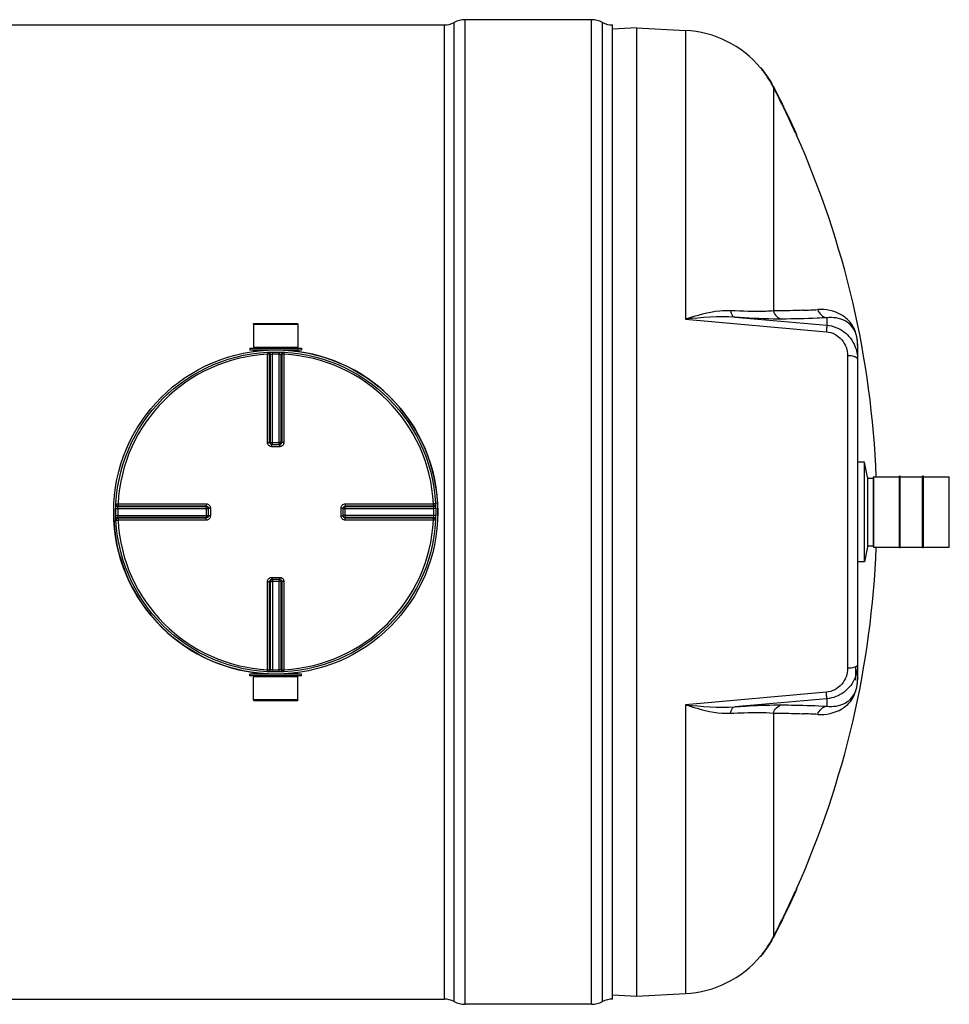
# Model space of a CAD drawing. Header units: millimetres. Extents: x 0 to 297, y 0 to 210.
# Tile 11 of 31: x 123 to 162, y 68 to 109. Entities that reach past the tile are written whole.
import ezdxf

# ---------------------------------------------------------------- set-up
doc = ezdxf.new("R2010")
doc.units = ezdxf.units.MM
doc.header["$LTSCALE"] = 16.335
doc.layers.get('0').update_dxf_attribs({"linetype": 'CONTINUOUS'})
for name, color, linetype in [('01_GLOBAL', 7, 'CONTINUOUS'), ('08_SURFACES', 7, 'CONTINUOUS'), ('AXES_REF', 7, 'CONTINUOUS')]:
    doc.layers.add(name, color=color, linetype=linetype)

msp = doc.modelspace()

# ---------------------------------------------------------------- linework, layer by layer
at = {"color": 7, "linetype": 'Continuous'}
for p, q in [((146.691, 109.279), (141.387, 109.279)), ((84.109, 109.058), (140.503, 109.058)), ((147.575, 68.15), (147.575, 109.058)), ((148.582, 108.935), (147.575, 108.882)), ((148.582, 108.935), (150.639, 108.827)), ((148.582, 108.935), (148.582, 68.274)), ((132.499, 96.498), (134.364, 96.498)), ((132.499, 96.498), (132.504, 95.525)), ((134.364, 96.498), (134.36, 95.525)), ((132.504, 95.525), (134.36, 95.525)), ((132.504, 95.525), (132.548, 95.481)), ((134.36, 95.525), (134.316, 95.481)), ((157.864, 95.668), (157.864, 81.545)), ((132.345, 95.481), (134.519, 95.481)), ((132.345, 95.481), (132.345, 95.411)), ((132.345, 95.411), (134.519, 95.411)), ((132.504, 95.402), (132.504, 95.347)), ((134.36, 95.402), (134.36, 95.347)), ((134.519, 95.481), (134.519, 95.411)), ((133.267, 91.436), (133.259, 91.436)), ((133.267, 91.436), (133.597, 91.436)), ((133.605, 91.436), (133.597, 91.436)), ((158.288, 90.073), (158.288, 87.135)), ((158.288, 90.019), (158.535, 90.019)), ((158.535, 87.137), (158.535, 90.072)), ((159.658, 90.116), (159.623, 90.116)), ((159.623, 87.093), (159.623, 90.116)), ((159.658, 87.093), (159.658, 90.116)), ((160.63, 90.116), (160.595, 90.116)), ((160.595, 87.093), (160.595, 90.116)), ((160.63, 87.093), (160.63, 90.116)), ((161.717, 87.137), (161.717, 90.072)), ((130.6, 88.778), (130.6, 88.777)), ((130.6, 88.777), (130.6, 88.769)), ((130.6, 88.769), (130.6, 88.439)), ((136.263, 88.769), (136.264, 88.777)), ((136.263, 88.439), (136.263, 88.769)), ((130.6, 88.439), (130.6, 88.431)), ((130.6, 88.431), (130.6, 88.431)), ((136.264, 88.431), (136.263, 88.439)), ((158.288, 87.19), (158.535, 87.19)), ((159.658, 87.093), (159.623, 87.093)), ((160.63, 87.093), (160.595, 87.093)), ((133.259, 85.772), (133.267, 85.773)), ((133.597, 85.773), (133.267, 85.773)), ((133.597, 85.773), (133.605, 85.772)), ((157.775, 82.067), (157.775, 81.545)), ((134.519, 81.798), (132.345, 81.798)), ((132.345, 81.727), (132.345, 81.798)), ((134.519, 81.727), (132.345, 81.727)), ((132.499, 80.711), (132.504, 81.683)), ((132.504, 81.807), (132.504, 81.862)), ((132.504, 81.683), (132.548, 81.727)), ((134.36, 81.683), (132.504, 81.683)), ((134.36, 81.683), (134.316, 81.727)), ((134.36, 81.807), (134.36, 81.862)), ((134.364, 80.711), (134.36, 81.683)), ((134.519, 81.727), (134.519, 81.798)), ((157.864, 81.538), (157.864, 81.545)), ((134.364, 80.711), (132.499, 80.711)), ((147.577, 68.327), (148.582, 68.274)), ((148.582, 68.274), (150.639, 68.382)), ((84.109, 68.15), (140.503, 68.15)), ((146.691, 67.929), (141.387, 67.929))]:
    msp.add_line(p, q, dxfattribs=at)
at = {"color": 9, "linetype": 'Continuous'}
for p, q in [((141.387, 67.929), (141.387, 109.279)), ((146.691, 67.929), (146.691, 109.279)), ((140.503, 109.058), (140.503, 68.15)), ((140.919, 68.046), (140.919, 109.162)), ((147.159, 68.046), (147.159, 109.162)), ((150.639, 108.827), (150.639, 96.696)), ((152.709, 96.781), (156.573, 96.446)), ((155.57, 97.075), (155.532, 97.074)), ((156.573, 96.763), (156.573, 96.446)), ((150.639, 96.696), (156.557, 96.174)), ((157.873, 90.693), (157.873, 95.584)), ((132.504, 95.402), (133.091, 95.402)), ((133.084, 95.313), (133.088, 95.227)), ((133.088, 91.525), (133.088, 95.227)), ((133.176, 91.524), (133.176, 95.225)), ((133.201, 95.226), (133.201, 91.522)), ((133.287, 95.321), (133.289, 95.235)), ((133.289, 91.436), (133.289, 95.235)), ((133.577, 95.321), (133.575, 95.235)), ((133.575, 91.436), (133.575, 95.235)), ((133.662, 91.522), (133.662, 95.226)), ((133.687, 95.225), (133.687, 91.524)), ((133.772, 95.402), (134.36, 95.402)), ((133.78, 95.313), (133.775, 95.227)), ((133.775, 95.227), (133.775, 91.525)), ((157.445, 95.169), (157.445, 82.04)), ((133.176, 91.524), (133.201, 91.522)), ((133.267, 91.348), (133.267, 91.436)), ((133.289, 91.521), (133.575, 91.521)), ((133.597, 91.348), (133.597, 91.436)), ((133.662, 91.522), (133.687, 91.524)), ((133.432, 91.348), (133.267, 91.348)), ((133.597, 91.348), (133.432, 91.348)), ((158.544, 87.128), (158.544, 90.08)), ((161.709, 87.128), (161.709, 90.08)), ((126.723, 88.952), (126.809, 88.948)), ((126.809, 88.948), (130.511, 88.948)), ((136.353, 88.948), (140.055, 88.948)), ((140.141, 88.952), (140.055, 88.948)), ((126.715, 88.749), (126.802, 88.747)), ((126.802, 88.747), (130.6, 88.747)), ((126.81, 88.835), (130.514, 88.835)), ((126.811, 88.86), (130.512, 88.86)), ((130.514, 88.835), (130.512, 88.86)), ((130.515, 88.747), (130.515, 88.461)), ((130.688, 88.769), (130.6, 88.769)), ((130.688, 88.769), (130.688, 88.439)), ((136.176, 88.769), (136.263, 88.769)), ((136.176, 88.439), (136.176, 88.769)), ((136.263, 88.747), (140.062, 88.747)), ((136.349, 88.461), (136.349, 88.747)), ((136.352, 88.86), (136.35, 88.835)), ((136.35, 88.835), (140.054, 88.835)), ((136.352, 88.86), (140.053, 88.86)), ((140.148, 88.749), (140.062, 88.747)), ((126.715, 88.459), (126.802, 88.461)), ((126.723, 88.257), (126.809, 88.261)), ((126.802, 88.461), (130.6, 88.461)), ((130.511, 88.261), (126.809, 88.261)), ((130.514, 88.374), (126.81, 88.374)), ((130.512, 88.349), (126.811, 88.349)), ((130.512, 88.349), (130.514, 88.374)), ((130.688, 88.439), (130.6, 88.439)), ((136.176, 88.439), (136.263, 88.439)), ((140.062, 88.461), (136.263, 88.461)), ((140.054, 88.374), (136.35, 88.374)), ((136.35, 88.374), (136.352, 88.349)), ((140.053, 88.349), (136.352, 88.349)), ((140.055, 88.261), (136.353, 88.261)), ((140.141, 88.257), (140.055, 88.261)), ((140.148, 88.459), (140.062, 88.461)), ((157.873, 81.624), (157.873, 86.515)), ((133.088, 81.981), (133.088, 85.683)), ((133.201, 85.687), (133.176, 85.684)), ((133.176, 81.983), (133.176, 85.684)), ((133.201, 85.687), (133.201, 81.982)), ((133.267, 85.86), (133.267, 85.773)), ((133.267, 85.86), (133.432, 85.86)), ((133.289, 85.773), (133.289, 81.974)), ((133.575, 85.687), (133.289, 85.687)), ((133.432, 85.86), (133.597, 85.86)), ((133.575, 81.974), (133.575, 85.773)), ((133.597, 85.86), (133.597, 85.773)), ((133.687, 85.684), (133.662, 85.687)), ((133.662, 81.982), (133.662, 85.687)), ((133.687, 85.684), (133.687, 81.983)), ((133.775, 85.683), (133.775, 81.981)), ((133.084, 81.895), (133.088, 81.981)), ((133.287, 81.888), (133.289, 81.974)), ((133.577, 81.888), (133.575, 81.974)), ((133.78, 81.895), (133.775, 81.981)), ((133.091, 81.807), (132.504, 81.807)), ((134.36, 81.807), (133.772, 81.807)), ((156.557, 81.034), (150.639, 80.512)), ((156.573, 80.762), (152.709, 80.427)), ((156.573, 80.762), (156.573, 80.446)), ((150.639, 80.512), (150.639, 68.382)), ((155.532, 80.135), (155.57, 80.133))]:
    msp.add_line(p, q, dxfattribs=at)
for points in [[(157.873, 95.584), (157.871, 95.593), (157.869, 95.602), (157.868, 95.611), (157.866, 95.62), (157.865, 95.628), (157.865, 95.637), (157.864, 95.646), (157.864, 95.655), (157.864, 95.664)], [(126.809, 88.948), (126.959, 88.948), (127.106, 88.948)], [(127.249, 88.948), (127.387, 88.948), (127.522, 88.948), (127.653, 88.948), (127.78, 88.948), (127.903, 88.948), (128.023, 88.948), (128.139, 88.948), (128.252, 88.948), (128.361, 88.948), (128.468, 88.948), (128.573, 88.948), (128.675, 88.948), (128.775, 88.948), (128.874, 88.948), (128.971, 88.948), (129.068, 88.948)], [(129.641, 88.948), (129.739, 88.948), (129.84, 88.948)], [(129.943, 88.948), (130.048, 88.948), (130.158, 88.948), (130.272, 88.948), (130.389, 88.948), (130.511, 88.948)], [(128.674, 88.261), (128.572, 88.261), (128.468, 88.261), (128.361, 88.261), (128.251, 88.261), (128.139, 88.261), (128.022, 88.261), (127.903, 88.261), (127.78, 88.261), (127.652, 88.261), (127.522, 88.261), (127.387, 88.261), (127.248, 88.261), (127.106, 88.261)], [(130.511, 88.261), (130.389, 88.261), (130.271, 88.261), (130.157, 88.261), (130.048, 88.261), (129.942, 88.261), (129.839, 88.261), (129.738, 88.261), (129.64, 88.261), (129.543, 88.261)], [(157.873, 81.624), (157.871, 81.615), (157.869, 81.607), (157.868, 81.598), (157.866, 81.589), (157.865, 81.58), (157.865, 81.571), (157.864, 81.562), (157.864, 81.554), (157.864, 81.545)]]:
    msp.add_lwpolyline(points, dxfattribs=at)
at = {"color": 7, "linetype": 'Continuous'}
msp.add_circle((133.432, 88.604), 6.718, dxfattribs=at)
for centre, radius, start, end in [((141.387, 108.285), 0.994, 90, 118.0725), ((146.691, 108.285), 0.994, 61.9275, 90), ((140.503, 109.942), 0.884, 270, 298.0725), ((147.575, 109.942), 0.884, 241.9275, 270), ((150.407, 104.413), 4.42, 40.0169, 87), ((132.495, 95.402), 0.00884, 0, 90), ((134.369, 95.402), 0.00884, 90, 180), ((133.432, 88.604), 6.806, 358.765, 82.1625), ((158.544, 90.072), 0.00884, 90, 180), ((161.709, 90.072), 0.00884, 0, 90), ((133.432, 88.604), 6.806, 178.765, 262.1625), ((158.544, 87.137), 0.00884, 180, 270), ((161.709, 87.137), 0.00884, 270, 360), ((132.495, 81.807), 0.00884, 270, 360), ((134.369, 81.807), 0.00884, 180, 270), ((150.407, 72.795), 4.42, 273, 319.9831), ((140.503, 67.266), 0.884, 61.9275, 90), ((141.387, 68.924), 0.994, 241.9275, 270), ((146.691, 68.924), 0.994, 270, 298.0725), ((147.575, 67.266), 0.884, 90, 118.0725)]:
    msp.add_arc(centre, radius, start, end, dxfattribs=at)
at = {"color": 9, "linetype": 'Continuous'}
for centre, radius, start, end in [((154.716, 120.982), 23.922, 272.0446, 273.5493), ((155.815, 95.589), 2.058, 3.536, 3.8305), ((155.748, 95.585), 2.124, 359.986, 3.5228), ((133.432, 88.604), 6.632, 92.9675, 177.0325), ((133.519, 88.606), 6.628, 92.7532, 92.9681), ((133.432, 88.609), 6.627, 90, 91.236), ((133.432, 88.609), 6.627, 88.764, 90), ((133.344, 88.606), 6.628, 87.0319, 87.2468), ((133.432, 88.604), 6.632, 2.9675, 87.0325), ((133.268, 91.53), 0.0946, 252.9521, 258.38), ((133.267, 91.529), 0.0927, 258.3693, 264.7148), ((133.289, 98.931), 7.409, 269.8492, 269.9994), ((133.575, 98.931), 7.41, 270.0006, 270.1484), ((133.575, 91.521), 0.0871, 284.9841, 292.5387), ((133.575, 91.521), 0.0867, 292.5703, 300.1619), ((133.428, 88.604), 6.628, 178.7642, 181.2358), ((133.431, 88.517), 6.629, 177.0319, 177.2468), ((123.105, 88.747), 7.409, 0.0006, 0.1508), ((136.356, 88.769), 0.0927, 168.3693, 174.7148), ((136.348, 88.747), 0.0871, 157.4613, 165.0159), ((136.358, 88.769), 0.0946, 162.9521, 168.38), ((136.348, 88.748), 0.0867, 149.8381, 157.4297), ((143.758, 88.747), 7.41, 179.8516, 179.9994), ((133.432, 88.517), 6.629, 2.7532, 2.9681), ((133.436, 88.604), 6.628, 358.7642, 1.2358), ((133.432, 88.604), 6.632, 182.9675, 267.0325), ((133.431, 88.692), 6.629, 182.7532, 182.9681), ((123.105, 88.461), 7.41, 359.8516, 359.9994), ((130.515, 88.461), 0.0867, 329.8381, 337.4297), ((130.515, 88.461), 0.0871, 337.4613, 345.0159), ((130.506, 88.44), 0.094, 345.1861, 349.982), ((130.514, 88.461), 0.0881, 345.0029, 348.3948), ((130.507, 88.44), 0.0928, 349.9788, 354.5832), ((133.432, 88.604), 6.632, 272.9675, 357.0325), ((143.758, 88.461), 7.409, 180.0006, 180.1508), ((133.432, 88.692), 6.629, 357.0319, 357.2468), ((133.289, 85.688), 0.0867, 112.5703, 120.1619), ((133.289, 85.688), 0.0871, 104.9841, 112.5387), ((133.289, 78.278), 7.41, 90.0006, 90.1484), ((133.575, 78.278), 7.409, 89.8492, 89.9994), ((133.596, 85.68), 0.0927, 78.3693, 84.7148), ((133.596, 85.678), 0.0946, 72.9521, 78.38), ((133.519, 88.602), 6.628, 267.0319, 267.2468), ((133.432, 88.6), 6.627, 268.764, 271.236), ((133.344, 88.602), 6.628, 272.7532, 272.9681), ((155.707, 81.624), 2.165, 359.763, 0), ((155.704, 81.624), 2.169, 359.2979, 359.7628), ((154.716, 56.227), 23.922, 86.4507, 87.9553)]:
    msp.add_arc(centre, radius, start, end, dxfattribs=at)
for points, knots in [([(152.534, 97.055), (152.381, 97.062), (151.734, 97.034), (151.105, 96.853), (150.639, 96.696)], [0, 0, 0, 0, 0.237356, 1, 1, 1, 1]), ([(154.332, 97.049), (154.224, 97.04), (153.625, 97.009), (153.025, 97.031), (152.534, 97.055)], [0, 0, 0, 0, 0.181577, 1, 1, 1, 1]), ([(152.534, 97.055), (152.54, 97.019), (152.563, 96.915), (152.635, 96.794), (152.709, 96.781)], [0, 0, 0, 0, 0.324564, 1, 1, 1, 1]), ([(154.686, 96.706), (154.566, 96.705), (153.906, 96.712), (153.247, 96.748), (152.709, 96.781)], [0, 0, 0, 0, 0.182409, 1, 1, 1, 1]), ([(155.532, 97.074), (155.44, 97.071), (155.04, 97.058), (154.64, 97.052), (154.332, 97.049)], [0, 0, 0, 0, 0.229903, 1, 1, 1, 1]), ([(156.573, 96.763), (156.439, 96.755), (155.81, 96.722), (155.181, 96.71), (154.686, 96.706)], [0, 0, 0, 0, 0.213231, 1, 1, 1, 1]), ([(157.868, 95.726), (157.848, 96.028), (157.685, 96.506), (157.056, 97.021), (156.532, 97.127), (156.197, 97.106)], [0, 0, 0, 0, 0.378429, 0.580233, 1, 1, 1, 1]), ([(157.864, 95.668), (157.863, 95.924), (157.759, 96.334), (157.239, 96.733), (156.831, 96.791), (156.573, 96.763)], [0, 0, 0, 0, 0.400595, 0.59288, 1, 1, 1, 1]), ([(156.573, 96.446), (156.582, 96.422), (156.559, 96.327), (156.562, 96.239), (156.557, 96.174)], [0, 0, 0, 0, 0.292106, 1, 1, 1, 1]), ([(156.573, 96.446), (156.829, 96.424), (157.335, 96.232), (157.661, 95.802), (157.757, 95.567)], [0, 0, 0, 0, 0.503033, 1, 1, 1, 1]), ([(156.557, 96.174), (156.8, 96.153), (157.276, 95.902), (157.445, 95.405), (157.445, 95.169)], [0, 0, 0, 0, 0.508115, 1, 1, 1, 1]), ([(133.084, 95.313), (133.107, 95.314), (133.156, 95.297), (133.176, 95.248), (133.176, 95.225)], [0, 0, 0, 0, 0.498597, 1, 1, 1, 1]), ([(133.176, 95.225), (133.173, 95.226), (133.144, 95.226), (133.115, 95.227), (133.088, 95.227)], [0, 0, 0, 0, 0.109199, 1, 1, 1, 1]), ([(133.109, 95.314), (133.132, 95.316), (133.181, 95.298), (133.201, 95.25), (133.201, 95.226)], [0, 0, 0, 0, 0.498599, 1, 1, 1, 1]), ([(133.201, 95.226), (133.204, 95.227), (133.234, 95.231), (133.263, 95.233), (133.289, 95.235)], [0, 0, 0, 0, 0.109901, 1, 1, 1, 1]), ([(133.575, 95.235), (133.585, 95.234), (133.614, 95.232), (133.644, 95.232), (133.662, 95.226)], [0, 0, 0, 0, 0.355693, 1, 1, 1, 1]), ([(133.754, 95.314), (133.731, 95.316), (133.682, 95.298), (133.663, 95.25), (133.662, 95.226)], [0, 0, 0, 0, 0.498599, 1, 1, 1, 1]), ([(133.78, 95.313), (133.757, 95.314), (133.707, 95.297), (133.687, 95.248), (133.687, 95.225)], [0, 0, 0, 0, 0.498567, 1, 1, 1, 1]), ([(133.775, 95.227), (133.765, 95.227), (133.736, 95.226), (133.706, 95.229), (133.687, 95.225)], [0, 0, 0, 0, 0.353705, 1, 1, 1, 1]), ([(157.82, 95.086), (157.809, 95.094), (157.784, 95.108), (157.757, 95.118), (157.742, 95.123)], [0, 0, 0, 0, 0.459491, 1, 1, 1, 1]), ([(157.864, 95.023), (157.864, 95.034), (157.853, 95.061), (157.832, 95.078), (157.82, 95.086)], [0, 0, 0, 0, 0.432744, 1, 1, 1, 1]), ([(133.088, 91.525), (133.099, 91.525), (133.128, 91.525), (133.157, 91.526), (133.176, 91.524)], [0, 0, 0, 0, 0.353802, 1, 1, 1, 1]), ([(133.267, 91.348), (133.221, 91.348), (133.127, 91.386), (133.088, 91.48), (133.088, 91.525)], [0, 0, 0, 0, 0.50046, 1, 1, 1, 1]), ([(133.201, 91.522), (133.204, 91.522), (133.226, 91.522), (133.249, 91.521), (133.269, 91.521)], [0, 0, 0, 0, 0.107786, 1, 1, 1, 1]), ([(133.662, 91.522), (133.66, 91.522), (133.637, 91.522), (133.614, 91.521), (133.594, 91.521)], [0, 0, 0, 0, 0.107786, 1, 1, 1, 1]), ([(133.775, 91.525), (133.775, 91.48), (133.737, 91.386), (133.642, 91.348), (133.597, 91.348)], [0, 0, 0, 0, 0.499825, 1, 1, 1, 1]), ([(133.775, 91.525), (133.765, 91.525), (133.735, 91.525), (133.706, 91.526), (133.687, 91.524)], [0, 0, 0, 0, 0.353802, 1, 1, 1, 1]), ([(126.722, 88.927), (126.721, 88.904), (126.738, 88.855), (126.787, 88.835), (126.81, 88.835)], [0, 0, 0, 0, 0.498599, 1, 1, 1, 1]), ([(126.723, 88.952), (126.722, 88.929), (126.739, 88.88), (126.788, 88.86), (126.811, 88.86)], [0, 0, 0, 0, 0.498567, 1, 1, 1, 1]), ([(126.809, 88.948), (126.809, 88.937), (126.81, 88.908), (126.807, 88.878), (126.811, 88.86)], [0, 0, 0, 0, 0.353705, 1, 1, 1, 1]), ([(130.511, 88.948), (130.511, 88.937), (130.511, 88.908), (130.51, 88.879), (130.512, 88.86)], [0, 0, 0, 0, 0.353799, 1, 1, 1, 1]), ([(130.511, 88.948), (130.556, 88.948), (130.65, 88.909), (130.688, 88.815), (130.688, 88.769)], [0, 0, 0, 0, 0.499829, 1, 1, 1, 1]), ([(136.176, 88.769), (136.176, 88.815), (136.213, 88.909), (136.307, 88.948), (136.353, 88.948)], [0, 0, 0, 0, 0.50046, 1, 1, 1, 1]), ([(136.353, 88.948), (136.353, 88.937), (136.352, 88.908), (136.354, 88.879), (136.352, 88.86)], [0, 0, 0, 0, 0.353802, 1, 1, 1, 1]), ([(140.141, 88.952), (140.142, 88.929), (140.124, 88.88), (140.076, 88.86), (140.053, 88.86)], [0, 0, 0, 0, 0.498597, 1, 1, 1, 1]), ([(140.053, 88.86), (140.053, 88.863), (140.054, 88.892), (140.055, 88.922), (140.055, 88.948)], [0, 0, 0, 0, 0.109199, 1, 1, 1, 1]), ([(140.142, 88.927), (140.143, 88.904), (140.125, 88.855), (140.077, 88.835), (140.054, 88.835)], [0, 0, 0, 0, 0.498599, 1, 1, 1, 1]), ([(126.802, 88.747), (126.802, 88.758), (126.804, 88.787), (126.804, 88.817), (126.81, 88.835)], [0, 0, 0, 0, 0.355693, 1, 1, 1, 1]), ([(130.515, 88.767), (130.515, 88.775), (130.514, 88.798), (130.515, 88.821), (130.514, 88.835)], [0, 0, 0, 0, 0.367922, 1, 1, 1, 1]), ([(136.349, 88.766), (136.349, 88.775), (136.349, 88.798), (136.348, 88.821), (136.35, 88.835)], [0, 0, 0, 0, 0.367736, 1, 1, 1, 1]), ([(140.054, 88.835), (140.055, 88.832), (140.058, 88.803), (140.061, 88.773), (140.062, 88.747)], [0, 0, 0, 0, 0.109901, 1, 1, 1, 1]), ([(126.722, 88.282), (126.721, 88.305), (126.738, 88.354), (126.787, 88.374), (126.81, 88.374)], [0, 0, 0, 0, 0.498599, 1, 1, 1, 1]), ([(126.723, 88.257), (126.722, 88.28), (126.739, 88.329), (126.788, 88.349), (126.811, 88.349)], [0, 0, 0, 0, 0.498597, 1, 1, 1, 1]), ([(126.81, 88.374), (126.809, 88.377), (126.805, 88.406), (126.803, 88.435), (126.802, 88.461)], [0, 0, 0, 0, 0.109901, 1, 1, 1, 1]), ([(126.811, 88.349), (126.81, 88.346), (126.81, 88.316), (126.809, 88.287), (126.809, 88.261)], [0, 0, 0, 0, 0.109199, 1, 1, 1, 1]), ([(130.511, 88.261), (130.511, 88.271), (130.511, 88.301), (130.51, 88.33), (130.512, 88.349)], [0, 0, 0, 0, 0.353802, 1, 1, 1, 1]), ([(130.688, 88.439), (130.688, 88.394), (130.65, 88.299), (130.556, 88.261), (130.511, 88.261)], [0, 0, 0, 0, 0.500171, 1, 1, 1, 1]), ([(130.515, 88.442), (130.515, 88.434), (130.514, 88.411), (130.515, 88.388), (130.514, 88.374)], [0, 0, 0, 0, 0.367736, 1, 1, 1, 1]), ([(136.353, 88.261), (136.307, 88.261), (136.213, 88.299), (136.176, 88.394), (136.176, 88.439)], [0, 0, 0, 0, 0.499825, 1, 1, 1, 1]), ([(136.349, 88.442), (136.349, 88.434), (136.349, 88.411), (136.348, 88.388), (136.35, 88.374)], [0, 0, 0, 0, 0.367922, 1, 1, 1, 1]), ([(136.353, 88.261), (136.353, 88.271), (136.352, 88.301), (136.354, 88.33), (136.352, 88.349)], [0, 0, 0, 0, 0.353802, 1, 1, 1, 1]), ([(140.141, 88.257), (140.142, 88.28), (140.124, 88.329), (140.076, 88.349), (140.053, 88.349)], [0, 0, 0, 0, 0.498567, 1, 1, 1, 1]), ([(140.055, 88.261), (140.055, 88.271), (140.054, 88.301), (140.056, 88.33), (140.053, 88.349)], [0, 0, 0, 0, 0.353705, 1, 1, 1, 1]), ([(140.062, 88.461), (140.062, 88.451), (140.059, 88.422), (140.059, 88.392), (140.054, 88.374)], [0, 0, 0, 0, 0.355693, 1, 1, 1, 1]), ([(140.142, 88.282), (140.143, 88.305), (140.125, 88.354), (140.077, 88.374), (140.054, 88.374)], [0, 0, 0, 0, 0.498599, 1, 1, 1, 1]), ([(133.088, 85.683), (133.088, 85.729), (133.127, 85.823), (133.221, 85.86), (133.267, 85.86)], [0, 0, 0, 0, 0.499825, 1, 1, 1, 1]), ([(133.088, 85.683), (133.099, 85.683), (133.128, 85.684), (133.157, 85.683), (133.176, 85.684)], [0, 0, 0, 0, 0.353802, 1, 1, 1, 1]), ([(133.201, 85.687), (133.204, 85.687), (133.226, 85.687), (133.249, 85.687), (133.27, 85.687)], [0, 0, 0, 0, 0.107786, 1, 1, 1, 1]), ([(133.662, 85.687), (133.66, 85.687), (133.637, 85.687), (133.614, 85.687), (133.594, 85.687)], [0, 0, 0, 0, 0.107786, 1, 1, 1, 1]), ([(133.597, 85.86), (133.642, 85.86), (133.737, 85.823), (133.775, 85.729), (133.775, 85.683)], [0, 0, 0, 0, 0.50046, 1, 1, 1, 1]), ([(133.775, 85.683), (133.765, 85.683), (133.735, 85.684), (133.706, 85.683), (133.687, 85.684)], [0, 0, 0, 0, 0.353802, 1, 1, 1, 1]), ([(133.084, 81.895), (133.107, 81.894), (133.156, 81.912), (133.176, 81.96), (133.176, 81.983)], [0, 0, 0, 0, 0.498567, 1, 1, 1, 1]), ([(133.088, 81.981), (133.099, 81.981), (133.128, 81.982), (133.158, 81.98), (133.176, 81.983)], [0, 0, 0, 0, 0.353705, 1, 1, 1, 1]), ([(133.109, 81.894), (133.132, 81.893), (133.181, 81.911), (133.201, 81.959), (133.201, 81.982)], [0, 0, 0, 0, 0.498599, 1, 1, 1, 1]), ([(133.289, 81.974), (133.278, 81.975), (133.249, 81.977), (133.219, 81.977), (133.201, 81.982)], [0, 0, 0, 0, 0.355693, 1, 1, 1, 1]), ([(133.662, 81.982), (133.659, 81.981), (133.63, 81.978), (133.601, 81.975), (133.575, 81.974)], [0, 0, 0, 0, 0.109901, 1, 1, 1, 1]), ([(133.754, 81.894), (133.731, 81.893), (133.682, 81.911), (133.663, 81.959), (133.662, 81.982)], [0, 0, 0, 0, 0.498599, 1, 1, 1, 1]), ([(133.78, 81.895), (133.757, 81.894), (133.707, 81.912), (133.687, 81.96), (133.687, 81.983)], [0, 0, 0, 0, 0.498567, 1, 1, 1, 1]), ([(133.687, 81.983), (133.69, 81.983), (133.72, 81.982), (133.749, 81.981), (133.775, 81.981)], [0, 0, 0, 0, 0.109199, 1, 1, 1, 1]), ([(157.445, 82.04), (157.445, 81.804), (157.276, 81.307), (156.8, 81.056), (156.557, 81.034)], [0, 0, 0, 0, 0.491863, 1, 1, 1, 1]), ([(157.82, 82.122), (157.809, 82.115), (157.784, 82.101), (157.757, 82.09), (157.742, 82.085)], [0, 0, 0, 0, 0.45949, 1, 1, 1, 1]), ([(157.864, 82.186), (157.864, 82.174), (157.853, 82.148), (157.832, 82.131), (157.82, 82.122)], [0, 0, 0, 0, 0.432743, 1, 1, 1, 1]), ([(156.197, 80.103), (156.54, 80.081), (157.08, 80.194), (157.727, 80.75), (157.869, 81.272), (157.873, 81.598)], [0, 0, 0, 0, 0.410836, 0.610269, 1, 1, 1, 1]), ([(157.764, 81.659), (157.671, 81.42), (157.344, 80.981), (156.832, 80.785), (156.573, 80.762)], [0, 0, 0, 0, 0.496941, 1, 1, 1, 1]), ([(156.573, 80.446), (156.831, 80.417), (157.239, 80.476), (157.758, 80.873), (157.863, 81.282), (157.864, 81.538)], [0, 0, 0, 0, 0.407404, 0.599754, 1, 1, 1, 1]), ([(156.573, 80.762), (156.582, 80.787), (156.559, 80.882), (156.562, 80.97), (156.557, 81.034)], [0, 0, 0, 0, 0.292106, 1, 1, 1, 1]), ([(150.639, 80.512), (150.799, 80.458), (151.412, 80.266), (152.06, 80.131), (152.534, 80.154)], [0, 0, 0, 0, 0.262606, 1, 1, 1, 1]), ([(152.534, 80.154), (152.54, 80.189), (152.563, 80.293), (152.635, 80.415), (152.709, 80.427)], [0, 0, 0, 0, 0.324564, 1, 1, 1, 1]), ([(152.709, 80.427), (152.915, 80.44), (153.574, 80.477), (154.234, 80.507), (154.686, 80.503)], [0, 0, 0, 0, 0.314012, 1, 1, 1, 1]), ([(154.686, 80.503), (154.866, 80.501), (155.495, 80.493), (156.125, 80.474), (156.573, 80.446)], [0, 0, 0, 0, 0.286499, 1, 1, 1, 1]), ([(152.534, 80.154), (152.723, 80.163), (153.322, 80.185), (153.923, 80.196), (154.332, 80.159)], [0, 0, 0, 0, 0.31546, 1, 1, 1, 1]), ([(154.332, 80.159), (154.44, 80.158), (154.84, 80.154), (155.24, 80.145), (155.532, 80.135)], [0, 0, 0, 0, 0.269967, 1, 1, 1, 1])]:
    msp.add_open_spline(points, degree=3, knots=knots, dxfattribs=at)
for points in [[(152.709, 96.781), (152.02, 96.833), (151.325, 96.775), (150.639, 96.696)], [(154.332, 97.049), (154.365, 96.888), (154.523, 96.723), (154.686, 96.706)], [(156.197, 97.106), (156.234, 96.941), (156.404, 96.78), (156.573, 96.763)], [(157.757, 95.567), (157.827, 95.396), (157.864, 95.208), (157.864, 95.023)], [(157.742, 95.123), (157.647, 95.156), (157.545, 95.167), (157.445, 95.169)], [(133.24, 91.44), (133.206, 91.45), (133.176, 91.489), (133.176, 91.524)], [(133.201, 91.522), (133.201, 91.485), (133.235, 91.443), (133.271, 91.436)], [(133.687, 91.524), (133.687, 91.484), (133.645, 91.44), (133.605, 91.436)], [(133.619, 91.446), (133.644, 91.46), (133.662, 91.493), (133.662, 91.522)], [(130.512, 88.86), (130.552, 88.86), (130.596, 88.818), (130.6, 88.778)], [(130.514, 88.835), (130.551, 88.835), (130.593, 88.801), (130.6, 88.765)], [(136.267, 88.796), (136.278, 88.83), (136.317, 88.86), (136.352, 88.86)], [(136.273, 88.791), (136.288, 88.817), (136.32, 88.835), (136.35, 88.835)], [(130.597, 88.416), (130.588, 88.381), (130.548, 88.349), (130.512, 88.349)], [(130.59, 88.418), (130.576, 88.392), (130.543, 88.374), (130.514, 88.374)], [(136.35, 88.374), (136.312, 88.374), (136.271, 88.407), (136.263, 88.444)], [(136.352, 88.349), (136.312, 88.349), (136.267, 88.391), (136.264, 88.431)], [(133.176, 85.684), (133.176, 85.725), (133.219, 85.769), (133.259, 85.772)], [(133.245, 85.763), (133.22, 85.748), (133.201, 85.716), (133.201, 85.687)], [(133.662, 85.687), (133.662, 85.724), (133.629, 85.766), (133.592, 85.773)], [(133.624, 85.769), (133.657, 85.758), (133.687, 85.72), (133.687, 85.684)], [(157.742, 82.085), (157.647, 82.052), (157.545, 82.042), (157.445, 82.04)], [(157.864, 82.186), (157.864, 82.007), (157.829, 81.826), (157.764, 81.659)], [(150.639, 80.512), (151.325, 80.433), (152.02, 80.376), (152.709, 80.427)], [(154.332, 80.159), (154.365, 80.32), (154.523, 80.485), (154.686, 80.503)], [(156.197, 80.103), (156.234, 80.268), (156.404, 80.429), (156.573, 80.446)]]:
    msp.add_open_spline(points, degree=3, dxfattribs=at)
at = {"layer": '01_GLOBAL', "color": 7, "linetype": 'Continuous'}
msp.add_circle((133.432, 88.604), 6.806, dxfattribs=at)
at = {"layer": '08_SURFACES', "color": 7, "linetype": 'Continuous'}
for p, q in [((153.792, 107.255), (153.815, 107.255)), ((153.797, 107.25), (153.839, 107.199)), ((155.265, 104.515), (155.304, 104.428)), ((155.324, 104.427), (155.284, 104.515)), ((155.288, 104.464), (155.296, 104.445)), ((155.305, 104.427), (155.324, 104.427)), ((155.324, 104.427), (155.323, 104.429)), ((155.304, 72.78), (155.265, 72.694)), ((155.284, 72.694), (155.324, 72.782)), ((155.305, 72.782), (155.324, 72.782)), ((155.323, 72.781), (155.324, 72.782)), ((155.271, 72.707), (155.265, 72.694)), ((155.277, 72.721), (155.271, 72.707)), ((153.792, 69.953), (153.815, 69.953)), ((153.817, 69.956), (153.849, 69.995))]:
    msp.add_line(p, q, dxfattribs=at)
at = {"layer": '08_SURFACES', "color": 9, "linetype": 'Continuous'}
for p, q in [((153.887, 107.167), (153.864, 107.167)), ((154.332, 106.445), (154.332, 97.049)), ((155.284, 104.515), (155.265, 104.515)), ((154.332, 80.159), (154.332, 70.764)), ((155.284, 72.694), (155.265, 72.694)), ((153.887, 70.042), (153.864, 70.042))]:
    msp.add_line(p, q, dxfattribs=at)
at = {"layer": '08_SURFACES', "color": 7, "linetype": 'Continuous'}
for points in [[(155.265, 104.515), (155.271, 104.501), (155.277, 104.488), (155.283, 104.475), (155.288, 104.464)], [(155.298, 104.484), (155.292, 104.499), (155.284, 104.515)], [(155.315, 104.446), (155.31, 104.457), (155.305, 104.47), (155.298, 104.484)], [(155.304, 104.429), (155.304, 104.427), (155.304, 104.427)], [(155.323, 104.429), (155.322, 104.432), (155.319, 104.438)], [(155.304, 72.782), (155.304, 72.782), (155.304, 72.78)], [(155.319, 72.771), (155.322, 72.777), (155.323, 72.781)], [(155.292, 72.755), (155.288, 72.745), (155.283, 72.733), (155.277, 72.721)], [(155.284, 72.694), (155.292, 72.709), (155.298, 72.725), (155.304, 72.739), (155.31, 72.751), (155.315, 72.762)]]:
    msp.add_lwpolyline(points, dxfattribs=at)
for centre, radius, start, end in [((149.86, 103.968), 5.125, 38.7864, 39.0762), ((151.026, 104.905), 3.629, 38.5461, 38.7821), ((150.4, 104.408), 4.428, 28.6226, 38.5303), ((150.409, 104.415), 4.435, 38.0293, 38.3581), ((150.408, 104.414), 4.437, 37.4854, 38.0293), ((150.406, 104.412), 4.439, 35.8288, 37.4853), ((150.406, 104.412), 4.438, 35.372, 35.8288), ((150.408, 104.413), 4.437, 33.8936, 35.372), ((150.408, 104.413), 4.437, 33.4997, 33.8936), ((150.407, 104.413), 4.437, 31.8158, 33.4997), ((150.408, 104.414), 4.437, 31.3001, 31.8157), ((150.407, 104.413), 4.438, 29.6328, 31.2999), ((150.406, 104.412), 4.439, 29.1565, 29.6329), ((150.407, 104.413), 4.438, 27.5518, 29.1566), ((150.408, 104.413), 4.419, 27.3719, 28.6136), ((119.872, 88.604), 38.804, 24.2063, 27.3718), ((150.41, 104.414), 4.435, 27.3718, 27.5516), ((119.872, 88.604), 38.822, 24.1946, 27.3718), ((119.872, 88.604), 38.804, 2.1802, 24.0632), ((119.872, 88.604), 38.804, 335.9368, 357.8198), ((119.872, 88.604), 38.804, 332.6282, 335.7937), ((119.872, 88.604), 38.822, 332.6282, 335.8054), ((150.407, 72.796), 4.438, 330.8435, 332.4482), ((150.408, 72.795), 4.419, 331.3864, 332.6281), ((150.41, 72.794), 4.435, 332.4483, 332.6282), ((150.4, 72.8), 4.428, 321.4697, 331.3774), ((150.408, 72.795), 4.437, 324.6281, 326.1065), ((150.408, 72.795), 4.437, 326.1065, 326.5002), ((150.407, 72.796), 4.437, 326.5003, 328.1843), ((150.408, 72.795), 4.437, 328.1844, 328.6999), ((150.407, 72.796), 4.438, 328.7001, 330.3671), ((150.406, 72.796), 4.439, 330.3671, 330.8436), ((149.951, 73.164), 5.024, 320.8824, 321.5715), ((150.409, 72.794), 4.435, 321.6419, 321.9707), ((150.408, 72.795), 4.437, 321.9707, 322.5147), ((150.406, 72.796), 4.439, 322.5148, 324.1711), ((150.406, 72.796), 4.438, 324.1711, 324.6281)]:
    msp.add_arc(centre, radius, start, end, dxfattribs=at)
for points in [[(153.887, 107.167), (153.864, 107.196), (153.794, 107.281), (153.817, 107.253)], [(153.864, 70.042), (153.842, 70.014), (153.774, 69.931), (153.797, 69.959)]]:
    msp.add_open_spline(points, degree=3, dxfattribs=at)
at = {"layer": 'AXES_REF', "color": 7, "linetype": 'Continuous'}
for p, q in [((132.504, 96.515), (134.36, 96.515)), ((132.504, 96.498), (132.504, 96.515)), ((134.36, 96.498), (134.36, 96.515)), ((158.15, 90.693), (157.864, 90.693)), ((158.15, 86.515), (158.15, 90.693)), ((158.288, 90.073), (158.15, 90.693)), ((158.544, 90.08), (159.623, 90.08)), ((159.658, 90.08), (160.595, 90.08)), ((160.63, 90.08), (161.709, 90.08)), ((158.288, 87.135), (158.15, 86.515)), ((158.544, 87.128), (159.623, 87.128)), ((159.658, 87.128), (160.595, 87.128)), ((160.63, 87.128), (161.709, 87.128)), ((158.15, 86.515), (157.864, 86.515)), ((132.504, 80.711), (132.504, 80.693)), ((132.504, 80.693), (134.36, 80.693)), ((134.36, 80.711), (134.36, 80.693))]:
    msp.add_line(p, q, dxfattribs=at)

doc.saveas('drawing.dxf')
